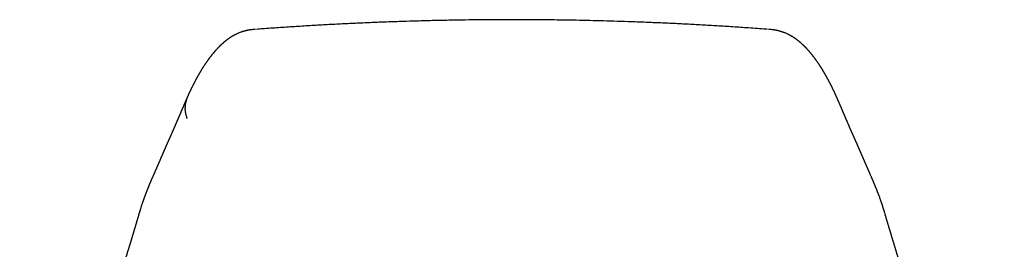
# Model space of a CAD drawing. Header units: millimetres. Extents: x 8 to 880, y 12 to 790.
# Tile 9 of 25: x 370 to 420, y 638 to 650. Entities that reach past the tile are written whole.
import ezdxf

# ---------------------------------------------------------------- set-up
doc = ezdxf.new("R2010")
doc.units = ezdxf.units.MM

msp = doc.modelspace()

# ---------------------------------------------------------------- linework, layer by layer
at = {"color": 7, "linetype": 'Continuous', "lineweight": 30}
for p, q in [((411.401, 646.134), (411.402, 646.131)), ((376.208, 640.228), (376.213, 640.246)), ((376.219, 640.267), (376.212, 640.246)), ((413.848, 640.244), (413.847, 640.246))]:
    msp.add_line(p, q, dxfattribs=at)
for points, knots in [([(395.03, 650.011), (394.837, 650.01), (394.41, 650.01), (393.744, 650.006), (393.029, 649.999), (392.301, 649.989), (391.56, 649.975), (390.807, 649.958), (390.063, 649.938), (389.329, 649.915), (388.605, 649.889), (387.871, 649.86), (387.126, 649.827), (386.371, 649.791), (385.605, 649.75), (384.829, 649.706), (384.042, 649.658), (383.246, 649.605), (382.609, 649.56), (382.239, 649.532), (382.137, 649.524)], [0, 0, 0, 0, 0.045289, 0.100006, 0.155645, 0.212212, 0.269713, 0.328151, 0.387532, 0.442796, 0.498858, 0.555721, 0.613388, 0.67186, 0.73114, 0.791229, 0.852129, 0.913842, 0.976368, 1, 1, 1, 1]), ([(407.927, 649.524), (407.901, 649.526), (407.582, 649.551), (406.997, 649.592), (406.176, 649.647), (405.389, 649.697), (404.613, 649.742), (403.848, 649.783), (403.093, 649.82), (402.348, 649.853), (401.614, 649.883), (400.89, 649.91), (400.177, 649.933), (399.475, 649.952), (398.783, 649.969), (398.114, 649.983), (397.468, 649.993), (396.845, 650.001), (396.231, 650.007), (395.627, 650.01), (395.228, 650.011), (395.03, 650.011)], [0, 0, 0, 0, 0.0060149, 0.074208, 0.1358715, 0.1967263, 0.2567736, 0.3160151, 0.3744525, 0.4320877, 0.488923, 0.5449607, 0.6002035, 0.6546543, 0.7083161, 0.7611922, 0.8103306, 0.858777, 0.9065349, 0.9536079, 1, 1, 1, 1]), ([(382.087, 649.522), (382.076, 649.521), (382.049, 649.519), (382.01, 649.516), (381.971, 649.512), (381.941, 649.509), (381.92, 649.507), (381.907, 649.506), (381.9, 649.505), (381.894, 649.504), (381.887, 649.504), (381.878, 649.503), (381.867, 649.501), (381.853, 649.499), (381.839, 649.498), (381.825, 649.496), (381.809, 649.494), (381.793, 649.491), (381.773, 649.488), (381.752, 649.485), (381.731, 649.481), (381.709, 649.477), (381.687, 649.473), (381.662, 649.468), (381.633, 649.462), (381.601, 649.455), (381.571, 649.447), (381.542, 649.44), (381.516, 649.433), (381.493, 649.427), (381.471, 649.42), (381.45, 649.414), (381.421, 649.405), (381.383, 649.393), (381.337, 649.377), (381.29, 649.359), (381.244, 649.341), (381.197, 649.321), (381.149, 649.299), (381.108, 649.28), (381.073, 649.262), (381.044, 649.248), (381.017, 649.234), (380.992, 649.22), (380.967, 649.206), (380.942, 649.192), (380.914, 649.175), (380.886, 649.158), (380.857, 649.14), (380.832, 649.124), (380.812, 649.112), (380.796, 649.102), (380.781, 649.091), (380.765, 649.081), (380.749, 649.069), (380.73, 649.057), (380.71, 649.042), (380.689, 649.027), (380.669, 649.012), (380.651, 648.999), (380.638, 648.989), (380.626, 648.98), (380.615, 648.972), (380.604, 648.963), (380.591, 648.952), (380.576, 648.941), (380.561, 648.929), (380.546, 648.916), (380.531, 648.904), (380.516, 648.892), (380.503, 648.881), (380.49, 648.87), (380.478, 648.86), (380.466, 648.849), (380.454, 648.838), (380.442, 648.828), (380.431, 648.818), (380.421, 648.809), (380.411, 648.801), (380.401, 648.792), (380.39, 648.782), (380.379, 648.771), (380.366, 648.759), (380.353, 648.747), (380.34, 648.735), (380.329, 648.724), (380.318, 648.714), (380.309, 648.705), (380.3, 648.696), (380.291, 648.688), (380.283, 648.679), (380.274, 648.67), (380.263, 648.659), (380.25, 648.646), (380.235, 648.631), (380.219, 648.615), (380.204, 648.599), (380.188, 648.583), (380.174, 648.568), (380.16, 648.553), (380.147, 648.539), (380.135, 648.527), (380.125, 648.516), (380.116, 648.506), (380.106, 648.495), (380.094, 648.481), (380.08, 648.466), (380.063, 648.448), (380.049, 648.431), (380.036, 648.416), (380.026, 648.405), (380.017, 648.395), (380.009, 648.385), (380.001, 648.376), (379.994, 648.368), (379.988, 648.361), (379.983, 648.354), (379.977, 648.348), (379.972, 648.342), (379.966, 648.335), (379.959, 648.327), (379.951, 648.317), (379.943, 648.307), (379.934, 648.296), (379.924, 648.284), (379.914, 648.272), (379.904, 648.259), (379.894, 648.247), (379.884, 648.235), (379.874, 648.223), (379.865, 648.211), (379.856, 648.199), (379.847, 648.189), (379.839, 648.178), (379.831, 648.168), (379.822, 648.156), (379.812, 648.144), (379.801, 648.13), (379.79, 648.115), (379.778, 648.099), (379.765, 648.083), (379.754, 648.067), (379.743, 648.052), (379.732, 648.039), (379.723, 648.026), (379.714, 648.014), (379.706, 648.003), (379.698, 647.992), (379.689, 647.98), (379.678, 647.964), (379.665, 647.946), (379.647, 647.921), (379.626, 647.891), (379.601, 647.855), (379.576, 647.819), (379.552, 647.784), (379.529, 647.749), (379.504, 647.712), (379.482, 647.677), (379.461, 647.645), (379.442, 647.616), (379.424, 647.587), (379.406, 647.56), (379.392, 647.536), (379.379, 647.516), (379.368, 647.498), (379.359, 647.483), (379.351, 647.471), (379.345, 647.461), (379.339, 647.45), (379.331, 647.438), (379.323, 647.425), (379.314, 647.409), (379.304, 647.393), (379.294, 647.375), (379.284, 647.358), (379.274, 647.342), (379.265, 647.327), (379.257, 647.312), (379.245, 647.293), (379.23, 647.267), (379.211, 647.234), (379.194, 647.204), (379.178, 647.176), (379.164, 647.151), (379.15, 647.125), (379.135, 647.098), (379.119, 647.07), (379.103, 647.04), (379.087, 647.011), (379.073, 646.985), (379.061, 646.963), (379.05, 646.942), (379.04, 646.923), (379.031, 646.905), (379.022, 646.888), (379.013, 646.872), (379.005, 646.855), (378.996, 646.838), (378.987, 646.822), (378.979, 646.805), (378.97, 646.789), (378.96, 646.77), (378.949, 646.748), (378.937, 646.723), (378.923, 646.696), (378.908, 646.665), (378.89, 646.63), (378.871, 646.592), (378.852, 646.553), (378.833, 646.514), (378.815, 646.475), (378.797, 646.438), (378.783, 646.409), (378.774, 646.389), (378.768, 646.377), (378.762, 646.365), (378.756, 646.352), (378.749, 646.337), (378.742, 646.322), (378.734, 646.305), (378.726, 646.287), (378.716, 646.266), (378.705, 646.242), (378.693, 646.215), (378.679, 646.185), (378.667, 646.159), (378.66, 646.142), (378.657, 646.136)], [0, 0, 0, 0, 0.00196, 0.004936, 0.007454, 0.009513, 0.011116, 0.012058, 0.012774, 0.013476, 0.014185, 0.014903, 0.016534, 0.018204, 0.019915, 0.021698, 0.0236, 0.025854, 0.02846, 0.031419, 0.034551, 0.03769, 0.040835, 0.043986, 0.049015, 0.053965, 0.058833, 0.06347, 0.067713, 0.071501, 0.07511, 0.078643, 0.082099, 0.090006, 0.098117, 0.106456, 0.115028, 0.123851, 0.132946, 0.142289, 0.148291, 0.15415, 0.1598, 0.1652, 0.170352, 0.175518, 0.181874, 0.188487, 0.194932, 0.201096, 0.205074, 0.208979, 0.212869, 0.216745, 0.220697, 0.224966, 0.230355, 0.235718, 0.240961, 0.245955, 0.249102, 0.252132, 0.255069, 0.258261, 0.261818, 0.265738, 0.270023, 0.274248, 0.278401, 0.282354, 0.286107, 0.289659, 0.293012, 0.296814, 0.300434, 0.303874, 0.307132, 0.310258, 0.312961, 0.315976, 0.319304, 0.322945, 0.326897, 0.331245, 0.335284, 0.33899, 0.342363, 0.345404, 0.348112, 0.350917, 0.353753, 0.356747, 0.359899, 0.364676, 0.369752, 0.374988, 0.380361, 0.385871, 0.390837, 0.395616, 0.400183, 0.404537, 0.40781, 0.411167, 0.414768, 0.418612, 0.424116, 0.430053, 0.436422, 0.440283, 0.443892, 0.447226, 0.450285, 0.453118, 0.455666, 0.457928, 0.459906, 0.461694, 0.463676, 0.465934, 0.468466, 0.471273, 0.474421, 0.477856, 0.481576, 0.485531, 0.489387, 0.493087, 0.49663, 0.500449, 0.504069, 0.507488, 0.510706, 0.513724, 0.516787, 0.520145, 0.523796, 0.527937, 0.532401, 0.537185, 0.541953, 0.546449, 0.550673, 0.554624, 0.558304, 0.561711, 0.564846, 0.567736, 0.570666, 0.575514, 0.580661, 0.586105, 0.59618, 0.606116, 0.615689, 0.625002, 0.634506, 0.644253, 0.654134, 0.661792, 0.669367, 0.676794, 0.683809, 0.690384, 0.694931, 0.699325, 0.703599, 0.706061, 0.708484, 0.711102, 0.71407, 0.71745, 0.721192, 0.725296, 0.729699, 0.733943, 0.737866, 0.741548, 0.744988, 0.748196, 0.75578, 0.763519, 0.771458, 0.777161, 0.783024, 0.789048, 0.795293, 0.801837, 0.808682, 0.815814, 0.821244, 0.826302, 0.830987, 0.835301, 0.839242, 0.842817, 0.846216, 0.850078, 0.853826, 0.857461, 0.860984, 0.864558, 0.868439, 0.873409, 0.878808, 0.884598, 0.890572, 0.89856, 0.906805, 0.915087, 0.923211, 0.931172, 0.93888, 0.946307, 0.948804, 0.951269, 0.9537, 0.956283, 0.959167, 0.962295, 0.965713, 0.969424, 0.973425, 0.978569, 0.984125, 0.990095, 0.996477, 1, 1, 1, 1]), ([(411.403, 646.135), (411.401, 646.139), (411.395, 646.153), (411.385, 646.175), (411.373, 646.201), (411.362, 646.226), (411.352, 646.248), (411.34, 646.275), (411.325, 646.306), (411.307, 646.344), (411.291, 646.38), (411.275, 646.413), (411.26, 646.443), (411.246, 646.473), (411.234, 646.498), (411.224, 646.52), (411.215, 646.538), (411.207, 646.555), (411.197, 646.574), (411.187, 646.595), (411.175, 646.619), (411.162, 646.644), (411.15, 646.67), (411.137, 646.695), (411.125, 646.72), (411.111, 646.746), (411.098, 646.773), (411.083, 646.802), (411.067, 646.832), (411.051, 646.863), (411.035, 646.894), (411.019, 646.924), (411.003, 646.954), (410.988, 646.981), (410.974, 647.007), (410.961, 647.032), (410.949, 647.054), (410.938, 647.074), (410.928, 647.092), (410.918, 647.11), (410.908, 647.129), (410.897, 647.148), (410.886, 647.167), (410.875, 647.187), (410.864, 647.206), (410.852, 647.227), (410.84, 647.249), (410.827, 647.272), (410.814, 647.294), (410.802, 647.314), (410.791, 647.333), (410.781, 647.35), (410.771, 647.366), (410.762, 647.381), (410.754, 647.396), (410.746, 647.41), (410.737, 647.424), (410.727, 647.441), (410.716, 647.458), (410.705, 647.477), (410.69, 647.501), (410.671, 647.532), (410.652, 647.563), (410.636, 647.588), (410.623, 647.607), (410.612, 647.625), (410.6, 647.643), (410.59, 647.66), (410.58, 647.675), (410.57, 647.69), (410.561, 647.704), (410.551, 647.719), (410.54, 647.735), (410.53, 647.751), (410.518, 647.768), (410.507, 647.785), (410.496, 647.801), (410.485, 647.816), (410.475, 647.831), (410.466, 647.845), (410.457, 647.857), (410.449, 647.869), (410.441, 647.88), (410.433, 647.892), (410.424, 647.905), (410.415, 647.918), (410.404, 647.933), (410.394, 647.948), (410.382, 647.964), (410.37, 647.98), (410.359, 647.996), (410.347, 648.011), (410.336, 648.026), (410.326, 648.04), (410.316, 648.054), (410.307, 648.066), (410.298, 648.078), (410.288, 648.091), (410.278, 648.105), (410.267, 648.119), (410.255, 648.134), (410.243, 648.15), (410.229, 648.168), (410.213, 648.188), (410.196, 648.21), (410.178, 648.232), (410.16, 648.254), (410.143, 648.276), (410.125, 648.297), (410.108, 648.317), (410.092, 648.337), (410.072, 648.361), (410.048, 648.388), (410.022, 648.419), (410.001, 648.443), (409.986, 648.46), (409.976, 648.471), (409.965, 648.483), (409.953, 648.496), (409.942, 648.508), (409.932, 648.519), (409.923, 648.529), (409.913, 648.539), (409.903, 648.55), (409.894, 648.56), (409.885, 648.57), (409.876, 648.578), (409.869, 648.586), (409.862, 648.593), (409.856, 648.6), (409.85, 648.606), (409.843, 648.613), (409.833, 648.623), (409.822, 648.635), (409.81, 648.647), (409.797, 648.659), (409.785, 648.671), (409.773, 648.683), (409.762, 648.694), (409.751, 648.705), (409.742, 648.714), (409.733, 648.722), (409.725, 648.729), (409.718, 648.736), (409.711, 648.743), (409.701, 648.753), (409.688, 648.765), (409.672, 648.78), (409.654, 648.796), (409.635, 648.813), (409.617, 648.829), (409.599, 648.844), (409.584, 648.858), (409.57, 648.87), (409.556, 648.882), (409.543, 648.893), (409.53, 648.903), (409.514, 648.916), (409.494, 648.932), (409.47, 648.952), (409.45, 648.968), (409.434, 648.98), (409.423, 648.988), (409.412, 648.997), (409.401, 649.005), (409.391, 649.012), (409.381, 649.019), (409.371, 649.027), (409.361, 649.034), (409.349, 649.042), (409.337, 649.051), (409.324, 649.06), (409.31, 649.07), (409.295, 649.08), (409.28, 649.09), (409.263, 649.101), (409.245, 649.114), (409.224, 649.127), (409.205, 649.139), (409.187, 649.15), (409.164, 649.164), (409.138, 649.18), (409.107, 649.198), (409.077, 649.215), (409.048, 649.23), (409.019, 649.246), (408.987, 649.262), (408.921, 649.295), (408.853, 649.326), (408.783, 649.354), (408.752, 649.366), (408.72, 649.377), (408.688, 649.389), (408.654, 649.4), (408.624, 649.41), (408.595, 649.418), (408.57, 649.426), (408.543, 649.433), (408.516, 649.44), (408.49, 649.447), (408.465, 649.453), (408.438, 649.459), (408.41, 649.465), (408.379, 649.472), (408.349, 649.477), (408.317, 649.483), (408.29, 649.488), (408.266, 649.491), (408.247, 649.494), (408.225, 649.497), (408.201, 649.5), (408.172, 649.504), (408.132, 649.508), (408.081, 649.513), (408.028, 649.518), (407.99, 649.521), (407.974, 649.522)], [0, 0, 0, 0, 0.002396, 0.008184, 0.013553, 0.018501, 0.02303, 0.027138, 0.034422, 0.042036, 0.049981, 0.056156, 0.062502, 0.068573, 0.074171, 0.078237, 0.082012, 0.085499, 0.088994, 0.093815, 0.098952, 0.104374, 0.10981, 0.115201, 0.120546, 0.125861, 0.131894, 0.138187, 0.144739, 0.15155, 0.158448, 0.165413, 0.171999, 0.178207, 0.184063, 0.189647, 0.194967, 0.199018, 0.203156, 0.207397, 0.211741, 0.216188, 0.220854, 0.225176, 0.229797, 0.234719, 0.23994, 0.245408, 0.250711, 0.255761, 0.260168, 0.26436, 0.268308, 0.272001, 0.275439, 0.278661, 0.28236, 0.286373, 0.290698, 0.295336, 0.300119, 0.30933, 0.318296, 0.323506, 0.328508, 0.333272, 0.3378, 0.34209, 0.346417, 0.349915, 0.353632, 0.357566, 0.361719, 0.366089, 0.370678, 0.375271, 0.379607, 0.383873, 0.387856, 0.391555, 0.394971, 0.398104, 0.401178, 0.404374, 0.407827, 0.411538, 0.415507, 0.419734, 0.42422, 0.428871, 0.433351, 0.437827, 0.442081, 0.446111, 0.44992, 0.453505, 0.456952, 0.460616, 0.46454, 0.468723, 0.473165, 0.477841, 0.482459, 0.489428, 0.496046, 0.502315, 0.509246, 0.515934, 0.522408, 0.528669, 0.534798, 0.54101, 0.550946, 0.560808, 0.570494, 0.573779, 0.577358, 0.581253, 0.585464, 0.589991, 0.593126, 0.596396, 0.599802, 0.60334, 0.606768, 0.609939, 0.612853, 0.615509, 0.617908, 0.62005, 0.62195, 0.623917, 0.627381, 0.631302, 0.635679, 0.639558, 0.643721, 0.647763, 0.651506, 0.65495, 0.658094, 0.660785, 0.66321, 0.665441, 0.667756, 0.670181, 0.674785, 0.679745, 0.685115, 0.690918, 0.697154, 0.701864, 0.706443, 0.710716, 0.714682, 0.718342, 0.721768, 0.72518, 0.731437, 0.737876, 0.744711, 0.747794, 0.750879, 0.753842, 0.756682, 0.759398, 0.761991, 0.76447, 0.767169, 0.769921, 0.772983, 0.776321, 0.779759, 0.783273, 0.786862, 0.790489, 0.795463, 0.80031, 0.804936, 0.809157, 0.81297, 0.820031, 0.826916, 0.833057, 0.839175, 0.845282, 0.851633, 0.858351, 0.885264, 0.890976, 0.896689, 0.902403, 0.908119, 0.913839, 0.919767, 0.92394, 0.928258, 0.932634, 0.937005, 0.941351, 0.945416, 0.949122, 0.953848, 0.958417, 0.962856, 0.967336, 0.971981, 0.974228, 0.976695, 0.979382, 0.98229, 0.985467, 0.988943, 0.992782, 0.996993, 1, 1, 1, 1]), ([(378.657, 646.131), (378.655, 646.126), (378.647, 646.108), (378.633, 646.078), (378.617, 646.04), (378.601, 646.005), (378.587, 645.972), (378.573, 645.942), (378.561, 645.914), (378.55, 645.889), (378.54, 645.865), (378.53, 645.844), (378.521, 645.822), (378.512, 645.801), (378.502, 645.779), (378.493, 645.759), (378.486, 645.741), (378.479, 645.726), (378.473, 645.712), (378.467, 645.697), (378.459, 645.678), (378.449, 645.657), (378.438, 645.631), (378.427, 645.604), (378.415, 645.577), (378.404, 645.55), (378.393, 645.524), (378.383, 645.501), (378.373, 645.479), (378.365, 645.459), (378.356, 645.439), (378.347, 645.418), (378.338, 645.396), (378.327, 645.371), (378.316, 645.344), (378.303, 645.315), (378.29, 645.284), (378.277, 645.254), (378.265, 645.226), (378.254, 645.2), (378.244, 645.176), (378.235, 645.154), (378.226, 645.133), (378.218, 645.114), (378.21, 645.097), (378.204, 645.082), (378.198, 645.069), (378.194, 645.059), (378.189, 645.048), (378.183, 645.035), (378.176, 645.018), (378.167, 644.997), (378.158, 644.974), (378.146, 644.948), (378.134, 644.92), (378.122, 644.892), (378.109, 644.86), (378.095, 644.828), (378.08, 644.794), (378.066, 644.762), (378.053, 644.732), (378.041, 644.704), (378.029, 644.676), (378.018, 644.65), (378.006, 644.624), (377.995, 644.599), (377.986, 644.577), (377.977, 644.557), (377.97, 644.54), (377.961, 644.52), (377.952, 644.5), (377.942, 644.478), (377.932, 644.455), (377.923, 644.433), (377.913, 644.411), (377.904, 644.389), (377.894, 644.368), (377.886, 644.349), (377.878, 644.331), (377.869, 644.312), (377.861, 644.293), (377.847, 644.262), (377.828, 644.219), (377.81, 644.179), (377.798, 644.151), (377.791, 644.136), (377.783, 644.119), (377.775, 644.1), (377.766, 644.08), (377.757, 644.061), (377.749, 644.041), (377.74, 644.021), (377.73, 643.999), (377.721, 643.978), (377.712, 643.959), (377.705, 643.943), (377.698, 643.929), (377.692, 643.915), (377.687, 643.903), (377.681, 643.889), (377.673, 643.871), (377.663, 643.85), (377.653, 643.828), (377.644, 643.806), (377.634, 643.785), (377.626, 643.765), (377.618, 643.747), (377.61, 643.731), (377.604, 643.716), (377.597, 643.701), (377.59, 643.686), (377.583, 643.67), (377.576, 643.652), (377.567, 643.633), (377.559, 643.613), (377.55, 643.593), (377.541, 643.574), (377.534, 643.558), (377.528, 643.543), (377.523, 643.531), (377.518, 643.52), (377.513, 643.508), (377.507, 643.494), (377.5, 643.478), (377.492, 643.461), (377.484, 643.443), (377.477, 643.426), (377.47, 643.41), (377.464, 643.397), (377.459, 643.385), (377.454, 643.374), (377.45, 643.362), (377.444, 643.349), (377.438, 643.335), (377.431, 643.319), (377.424, 643.302), (377.417, 643.286), (377.409, 643.269), (377.402, 643.252), (377.395, 643.236), (377.388, 643.22), (377.381, 643.203), (377.373, 643.186), (377.365, 643.166), (377.355, 643.143), (377.343, 643.116), (377.331, 643.086), (377.318, 643.057), (377.308, 643.033), (377.299, 643.012), (377.292, 642.995), (377.285, 642.981), (377.28, 642.968), (377.274, 642.955), (377.268, 642.942), (377.262, 642.926), (377.254, 642.908), (377.245, 642.887), (377.235, 642.864), (377.224, 642.84), (377.212, 642.811), (377.198, 642.78), (377.183, 642.745), (377.169, 642.713), (377.155, 642.681), (377.141, 642.649), (377.128, 642.619), (377.116, 642.592), (377.106, 642.57), (377.097, 642.549), (377.089, 642.529), (377.081, 642.512), (377.074, 642.496), (377.067, 642.48), (377.059, 642.461), (377.049, 642.44), (377.039, 642.415), (377.028, 642.391), (377.017, 642.366), (377.008, 642.344), (376.998, 642.324), (376.99, 642.304), (376.982, 642.287), (376.975, 642.269), (376.967, 642.251), (376.958, 642.231), (376.948, 642.208), (376.937, 642.184), (376.926, 642.158), (376.916, 642.134), (376.906, 642.111), (376.897, 642.091), (376.889, 642.072), (376.881, 642.053), (376.872, 642.033), (376.863, 642.011), (376.853, 641.988), (376.842, 641.964), (376.833, 641.941), (376.823, 641.919), (376.815, 641.9), (376.807, 641.88), (376.797, 641.858), (376.786, 641.833), (376.774, 641.803), (376.761, 641.773), (376.748, 641.741), (376.733, 641.706), (376.718, 641.669), (376.702, 641.63), (376.689, 641.6), (376.68, 641.576), (376.673, 641.561), (376.667, 641.545), (376.661, 641.53), (376.655, 641.515), (376.648, 641.499), (376.641, 641.481), (376.633, 641.462), (376.625, 641.441), (376.616, 641.418), (376.607, 641.397), (376.6, 641.376), (376.591, 641.355), (376.583, 641.334), (376.575, 641.313), (376.568, 641.295), (376.561, 641.278), (376.555, 641.262), (376.55, 641.248), (376.544, 641.234), (376.539, 641.219), (376.532, 641.201), (376.523, 641.177), (376.512, 641.148), (376.5, 641.116), (376.487, 641.081), (376.474, 641.046), (376.462, 641.012), (376.45, 640.978), (376.437, 640.943), (376.425, 640.909), (376.414, 640.876), (376.403, 640.845), (376.393, 640.816), (376.376, 640.766), (376.352, 640.694), (376.325, 640.612), (376.302, 640.538), (376.281, 640.474), (376.266, 640.425), (376.256, 640.39), (376.249, 640.368), (376.241, 640.344), (376.233, 640.316), (376.226, 640.291), (376.221, 640.274), (376.219, 640.267)], [0, 0, 0, 0, 0.003573, 0.012639, 0.02119, 0.029226, 0.036747, 0.043753, 0.049888, 0.055565, 0.060786, 0.065552, 0.069995, 0.075214, 0.080061, 0.084536, 0.088638, 0.091606, 0.094671, 0.098034, 0.101694, 0.106781, 0.112349, 0.118374, 0.124325, 0.130252, 0.135864, 0.141162, 0.145628, 0.149842, 0.154056, 0.15858, 0.163413, 0.168557, 0.174398, 0.180594, 0.187144, 0.194048, 0.199679, 0.205065, 0.210098, 0.214777, 0.219104, 0.223078, 0.226698, 0.229966, 0.232286, 0.234388, 0.236523, 0.238972, 0.242623, 0.246804, 0.251515, 0.256757, 0.262528, 0.268403, 0.274012, 0.281289, 0.288063, 0.294334, 0.300102, 0.30577, 0.311122, 0.316307, 0.321327, 0.32618, 0.330977, 0.334102, 0.337506, 0.34119, 0.345152, 0.349394, 0.353858, 0.358136, 0.362147, 0.366405, 0.370314, 0.373874, 0.377316, 0.38083, 0.384414, 0.38807, 0.398036, 0.407543, 0.410169, 0.412824, 0.415803, 0.419143, 0.422844, 0.426005, 0.429389, 0.432996, 0.436826, 0.440798, 0.443864, 0.446654, 0.449167, 0.451402, 0.453368, 0.455318, 0.458623, 0.46222, 0.46611, 0.469656, 0.473177, 0.476428, 0.479408, 0.482118, 0.484558, 0.486827, 0.489362, 0.491905, 0.494703, 0.497755, 0.50106, 0.504451, 0.507506, 0.510203, 0.512457, 0.514381, 0.516022, 0.517899, 0.520159, 0.522802, 0.525645, 0.528725, 0.531552, 0.534063, 0.536257, 0.538135, 0.53979, 0.541656, 0.54379, 0.546193, 0.548814, 0.551632, 0.554327, 0.556852, 0.559879, 0.562621, 0.565119, 0.567777, 0.570697, 0.573879, 0.577323, 0.582425, 0.587403, 0.59212, 0.596576, 0.599635, 0.602408, 0.60487, 0.607022, 0.608963, 0.611153, 0.61365, 0.616753, 0.620227, 0.624073, 0.628247, 0.632376, 0.638282, 0.643904, 0.649242, 0.654307, 0.659523, 0.665105, 0.668694, 0.672386, 0.675843, 0.678978, 0.681792, 0.684283, 0.686461, 0.689546, 0.69301, 0.696852, 0.701073, 0.704706, 0.708219, 0.711477, 0.71448, 0.717228, 0.719759, 0.722564, 0.725708, 0.729192, 0.733089, 0.737161, 0.740941, 0.744405, 0.747552, 0.750334, 0.753081, 0.756094, 0.759374, 0.762995, 0.766729, 0.770211, 0.773426, 0.776375, 0.779157, 0.782129, 0.786225, 0.790622, 0.795164, 0.799843, 0.804525, 0.810404, 0.816006, 0.821446, 0.823736, 0.826, 0.828231, 0.830429, 0.832594, 0.834779, 0.837265, 0.839848, 0.84272, 0.845801, 0.848739, 0.85149, 0.854054, 0.857612, 0.860738, 0.863542, 0.866081, 0.868355, 0.870332, 0.872168, 0.874196, 0.876439, 0.880014, 0.884025, 0.88847, 0.893293, 0.898468, 0.902837, 0.907429, 0.912244, 0.917035, 0.921488, 0.925605, 0.929483, 0.933376, 0.945768, 0.958035, 0.966148, 0.97426, 0.98206, 0.984604, 0.987324, 0.990386, 0.993791, 0.997539, 1, 1, 1, 1]), ([(378.658, 646.136), (378.652, 646.122), (378.627, 646.07), (378.595, 645.978), (378.562, 645.862), (378.541, 645.752), (378.529, 645.649), (378.525, 645.554), (378.528, 645.458), (378.538, 645.364), (378.555, 645.274), (378.574, 645.195), (378.594, 645.128), (378.612, 645.072), (378.624, 645.037), (378.629, 645.022)], [0, 0, 0, 0, 0.039393, 0.151386, 0.256574, 0.354506, 0.444966, 0.52801, 0.603916, 0.69474, 0.7747, 0.844724, 0.905446, 0.957186, 1, 1, 1, 1]), ([(413.84, 640.272), (413.837, 640.281), (413.831, 640.3), (413.822, 640.33), (413.814, 640.358), (413.806, 640.384), (413.799, 640.406), (413.794, 640.424), (413.788, 640.442), (413.783, 640.46), (413.776, 640.481), (413.769, 640.503), (413.761, 640.529), (413.752, 640.557), (413.743, 640.587), (413.734, 640.614), (413.726, 640.639), (413.718, 640.662), (413.709, 640.69), (413.697, 640.726), (413.682, 640.77), (413.667, 640.816), (413.65, 640.864), (413.633, 640.912), (413.612, 640.973), (413.586, 641.045), (413.562, 641.109), (413.545, 641.155), (413.536, 641.18), (413.527, 641.203), (413.519, 641.224), (413.511, 641.245), (413.503, 641.267), (413.493, 641.291), (413.483, 641.319), (413.471, 641.348), (413.459, 641.379), (413.447, 641.41), (413.436, 641.439), (413.426, 641.463), (413.417, 641.484), (413.409, 641.505), (413.401, 641.525), (413.394, 641.542), (413.388, 641.556), (413.383, 641.569), (413.378, 641.582), (413.372, 641.597), (413.365, 641.614), (413.357, 641.633), (413.348, 641.654), (413.34, 641.674), (413.332, 641.693), (413.324, 641.713), (413.315, 641.733), (413.306, 641.754), (413.297, 641.778), (413.286, 641.803), (413.276, 641.827), (413.267, 641.848), (413.259, 641.867), (413.252, 641.883), (413.246, 641.897), (413.24, 641.911), (413.233, 641.927), (413.225, 641.947), (413.215, 641.968), (413.206, 641.991), (413.193, 642.021), (413.177, 642.057), (413.154, 642.11), (413.127, 642.173), (413.101, 642.233), (413.08, 642.28), (413.065, 642.315), (413.049, 642.351), (413.035, 642.384), (413.022, 642.414), (413.01, 642.44), (412.999, 642.465), (412.988, 642.49), (412.978, 642.513), (412.969, 642.534), (412.961, 642.553), (412.954, 642.569), (412.947, 642.585), (412.94, 642.6), (412.933, 642.617), (412.925, 642.636), (412.916, 642.656), (412.906, 642.678), (412.896, 642.701), (412.886, 642.723), (412.877, 642.745), (412.868, 642.765), (412.86, 642.784), (412.851, 642.803), (412.842, 642.824), (412.832, 642.847), (412.821, 642.873), (412.809, 642.9), (412.798, 642.927), (412.786, 642.954), (412.775, 642.98), (412.764, 643.005), (412.754, 643.029), (412.744, 643.051), (412.735, 643.073), (412.725, 643.095), (412.715, 643.118), (412.706, 643.141), (412.696, 643.164), (412.686, 643.186), (412.677, 643.207), (412.669, 643.226), (412.662, 643.243), (412.654, 643.26), (412.646, 643.279), (412.637, 643.299), (412.629, 643.32), (412.62, 643.339), (412.613, 643.355), (412.606, 643.371), (412.6, 643.386), (412.594, 643.399), (412.589, 643.41), (412.585, 643.42), (412.582, 643.428), (412.578, 643.437), (412.574, 643.446), (412.569, 643.457), (412.563, 643.471), (412.557, 643.486), (412.549, 643.503), (412.541, 643.521), (412.534, 643.539), (412.526, 643.556), (412.52, 643.571), (412.512, 643.588), (412.505, 643.604), (412.498, 643.622), (412.49, 643.639), (412.482, 643.658), (412.472, 643.681), (412.46, 643.706), (412.448, 643.734), (412.436, 643.76), (412.425, 643.786), (412.414, 643.811), (412.403, 643.835), (412.392, 643.859), (412.38, 643.888), (412.365, 643.92), (412.35, 643.954), (412.335, 643.989), (412.319, 644.023), (412.303, 644.059), (412.288, 644.093), (412.273, 644.126), (412.26, 644.155), (412.248, 644.183), (412.235, 644.21), (412.223, 644.239), (412.21, 644.268), (412.196, 644.298), (412.183, 644.328), (412.17, 644.358), (412.156, 644.389), (412.143, 644.419), (412.13, 644.448), (412.119, 644.475), (412.107, 644.5), (412.097, 644.524), (412.087, 644.546), (412.079, 644.566), (412.071, 644.583), (412.064, 644.599), (412.057, 644.615), (412.05, 644.632), (412.042, 644.651), (412.033, 644.671), (412.023, 644.694), (412.013, 644.717), (412.002, 644.743), (411.99, 644.77), (411.977, 644.801), (411.962, 644.835), (411.947, 644.87), (411.932, 644.904), (411.919, 644.935), (411.907, 644.962), (411.897, 644.986), (411.889, 645.006), (411.88, 645.026), (411.871, 645.046), (411.861, 645.07), (411.85, 645.097), (411.836, 645.128), (411.823, 645.159), (411.809, 645.191), (411.796, 645.221), (411.784, 645.249), (411.773, 645.275), (411.763, 645.299), (411.753, 645.322), (411.743, 645.346), (411.732, 645.372), (411.72, 645.401), (411.707, 645.432), (411.693, 645.464), (411.679, 645.497), (411.665, 645.53), (411.651, 645.562), (411.637, 645.594), (411.622, 645.629), (411.606, 645.666), (411.588, 645.708), (411.571, 645.749), (411.553, 645.789), (411.537, 645.827), (411.524, 645.855), (411.516, 645.874), (411.512, 645.884), (411.507, 645.895), (411.501, 645.908), (411.495, 645.923), (411.486, 645.942), (411.477, 645.964), (411.466, 645.988), (411.455, 646.013), (411.444, 646.038), (411.432, 646.066), (411.419, 646.095), (411.409, 646.117), (411.403, 646.129), (411.402, 646.131)], [0, 0, 0, 0, 0.00344, 0.007538, 0.011201, 0.01443, 0.017223, 0.019583, 0.021508, 0.023975, 0.026603, 0.029447, 0.032508, 0.036427, 0.040256, 0.043779, 0.046994, 0.049911, 0.052825, 0.058374, 0.064296, 0.070501, 0.076959, 0.083525, 0.090181, 0.101554, 0.113129, 0.116808, 0.120353, 0.123586, 0.126507, 0.129116, 0.132167, 0.135627, 0.139578, 0.14399, 0.148449, 0.152821, 0.157224, 0.159975, 0.162978, 0.16613, 0.168963, 0.171419, 0.173465, 0.175182, 0.176976, 0.178961, 0.181572, 0.184454, 0.18751, 0.190448, 0.193248, 0.195911, 0.198933, 0.202076, 0.205491, 0.209178, 0.213135, 0.216174, 0.218888, 0.221279, 0.223347, 0.225156, 0.227696, 0.230609, 0.233894, 0.237413, 0.240882, 0.24753, 0.253958, 0.265269, 0.276615, 0.281854, 0.287214, 0.292882, 0.298871, 0.3028, 0.306855, 0.311034, 0.315043, 0.318714, 0.322045, 0.325037, 0.32769, 0.330017, 0.332451, 0.335145, 0.338138, 0.341432, 0.344989, 0.348924, 0.352639, 0.356135, 0.359411, 0.362469, 0.3656, 0.369064, 0.37286, 0.377194, 0.381753, 0.386279, 0.390765, 0.3952, 0.399347, 0.403367, 0.406959, 0.410468, 0.414459, 0.417939, 0.421722, 0.425718, 0.429448, 0.432907, 0.436016, 0.438774, 0.441396, 0.444403, 0.447817, 0.45164, 0.454357, 0.457201, 0.459846, 0.462231, 0.464356, 0.466221, 0.467741, 0.46903, 0.470312, 0.471824, 0.473568, 0.475786, 0.478293, 0.481087, 0.484084, 0.486957, 0.489672, 0.49223, 0.494631, 0.497552, 0.500217, 0.503003, 0.506058, 0.509382, 0.514061, 0.518575, 0.522827, 0.527092, 0.531114, 0.535151, 0.539234, 0.543364, 0.549474, 0.555387, 0.561138, 0.567092, 0.573344, 0.579873, 0.58534, 0.590537, 0.595467, 0.600391, 0.605585, 0.611047, 0.616768, 0.622212, 0.627845, 0.633667, 0.639504, 0.644956, 0.650006, 0.654963, 0.659492, 0.663782, 0.667865, 0.670929, 0.673865, 0.676873, 0.680193, 0.683903, 0.68794, 0.692303, 0.696991, 0.702006, 0.707347, 0.712935, 0.720478, 0.727602, 0.734308, 0.740596, 0.746466, 0.750785, 0.754846, 0.758851, 0.763017, 0.767344, 0.773442, 0.779835, 0.786521, 0.793244, 0.799606, 0.805603, 0.810923, 0.815917, 0.820752, 0.82584, 0.8312, 0.837504, 0.844148, 0.85113, 0.858316, 0.865428, 0.872455, 0.879399, 0.88626, 0.89531, 0.904388, 0.913512, 0.922551, 0.931088, 0.939094, 0.941359, 0.943612, 0.946115, 0.948923, 0.952035, 0.956571, 0.96163, 0.967212, 0.972637, 0.978479, 0.984739, 0.991415, 0.99851, 1, 1, 1, 1]), ([(376.207, 640.228), (376.205, 640.219), (376.2, 640.202), (376.193, 640.18), (376.187, 640.16), (376.182, 640.142), (376.176, 640.12), (376.169, 640.097), (376.16, 640.068), (376.151, 640.038), (376.142, 640.008), (376.135, 639.981), (376.127, 639.956), (376.118, 639.926), (376.108, 639.892), (376.098, 639.858), (376.089, 639.828), (376.082, 639.804), (376.075, 639.781), (376.068, 639.758), (376.06, 639.729), (376.05, 639.697), (376.041, 639.667), (376.034, 639.645), (376.029, 639.627), (376.024, 639.61), (376.019, 639.593), (376.013, 639.574), (376.007, 639.552), (375.999, 639.525), (375.989, 639.493), (375.979, 639.458), (375.969, 639.426), (375.961, 639.399), (375.954, 639.376), (375.948, 639.357), (375.943, 639.338), (375.936, 639.317), (375.929, 639.291), (375.92, 639.263), (375.912, 639.235), (375.905, 639.213), (375.9, 639.195), (375.894, 639.176), (375.887, 639.154), (375.88, 639.13), (375.872, 639.102), (375.863, 639.075), (375.855, 639.047), (375.847, 639.021), (375.839, 638.993), (375.829, 638.962), (375.819, 638.928), (375.809, 638.894), (375.799, 638.863), (375.791, 638.836), (375.784, 638.811), (375.776, 638.786), (375.768, 638.759), (375.759, 638.731), (375.75, 638.701), (375.742, 638.675), (375.736, 638.654), (375.731, 638.637), (375.725, 638.618), (375.718, 638.594), (375.709, 638.565), (375.699, 638.532), (375.689, 638.5), (375.68, 638.469), (375.671, 638.441), (375.663, 638.413), (375.654, 638.385), (375.645, 638.356), (375.636, 638.325), (375.623, 638.282), (375.603, 638.218), (375.581, 638.145), (375.557, 638.066), (375.534, 637.99), (375.509, 637.909), (375.489, 637.842), (375.473, 637.789), (375.459, 637.743), (375.444, 637.696), (375.43, 637.649), (375.418, 637.608), (375.408, 637.575), (375.398, 637.542), (375.388, 637.509), (375.377, 637.476), (375.368, 637.445), (375.36, 637.417), (375.352, 637.392), (375.344, 637.367), (375.336, 637.338), (375.326, 637.307), (375.318, 637.279), (375.307, 637.243), (375.291, 637.19), (375.27, 637.123), (375.247, 637.047), (375.225, 636.973), (375.201, 636.893), (375.181, 636.828), (375.166, 636.777), (375.156, 636.744), (375.146, 636.713), (375.136, 636.678), (375.124, 636.641), (375.114, 636.605), (375.104, 636.574), (375.095, 636.544), (375.085, 636.51), (375.073, 636.471), (375.062, 636.433), (375.051, 636.396), (375.038, 636.353), (375.022, 636.301), (375.002, 636.235), (374.98, 636.161), (374.957, 636.085), (374.935, 636.01), (374.905, 635.91), (374.868, 635.787), (374.826, 635.646), (374.789, 635.519), (374.755, 635.403), (374.718, 635.279), (374.678, 635.141), (374.642, 635.019), (374.613, 634.922), (374.594, 634.856), (374.578, 634.798), (374.563, 634.749), (374.55, 634.702), (374.536, 634.656), (374.523, 634.609), (374.508, 634.56), (374.494, 634.51), (374.478, 634.456), (374.462, 634.399), (374.445, 634.339), (374.428, 634.279), (374.411, 634.222), (374.396, 634.17), (374.381, 634.116), (374.364, 634.058), (374.347, 633.999), (374.332, 633.943), (374.318, 633.895), (374.305, 633.849), (374.291, 633.8), (374.275, 633.745), (374.258, 633.682), (374.239, 633.617), (374.222, 633.554), (374.205, 633.496), (374.19, 633.441), (374.175, 633.388), (374.161, 633.337), (374.147, 633.286), (374.132, 633.233), (374.116, 633.174), (374.098, 633.11), (374.077, 633.037), (374.056, 632.96), (374.036, 632.885), (374.018, 632.821), (374.004, 632.769), (373.991, 632.721), (373.977, 632.67), (373.96, 632.608), (373.941, 632.539), (373.921, 632.467), (373.905, 632.405), (373.892, 632.357), (373.883, 632.325), (373.875, 632.297), (373.867, 632.267), (373.858, 632.233), (373.848, 632.195), (373.837, 632.154), (373.826, 632.113), (373.815, 632.07), (373.803, 632.026), (373.79, 631.979), (373.777, 631.931), (373.764, 631.883), (373.753, 631.838), (373.743, 631.8), (373.734, 631.768), (373.726, 631.736), (373.717, 631.702), (373.706, 631.663), (373.692, 631.61), (373.674, 631.542), (373.652, 631.458), (373.633, 631.384), (373.617, 631.323), (373.606, 631.28), (373.596, 631.242), (373.588, 631.212), (373.58, 631.181), (373.571, 631.144), (373.558, 631.095), (373.542, 631.035), (373.525, 630.968), (373.508, 630.9), (373.491, 630.835), (373.475, 630.772), (373.459, 630.708), (373.443, 630.645), (373.428, 630.588), (373.417, 630.543), (373.408, 630.509), (373.401, 630.482), (373.394, 630.453), (373.385, 630.417), (373.374, 630.373), (373.349, 630.276), (373.313, 630.131), (373.276, 629.98), (373.249, 629.872), (373.233, 629.809), (373.22, 629.755), (373.209, 629.711), (373.201, 629.678), (373.195, 629.652), (373.189, 629.628), (373.182, 629.599), (373.173, 629.562), (373.162, 629.518), (373.15, 629.47), (373.129, 629.379), (373.096, 629.245), (373.053, 629.064), (373.008, 628.876), (372.962, 628.682), (372.916, 628.483), (372.87, 628.285), (372.827, 628.101), (372.788, 627.929), (372.761, 627.807), (372.742, 627.724), (372.733, 627.682), (372.724, 627.646), (372.718, 627.618), (372.713, 627.597), (372.708, 627.575), (372.701, 627.544), (372.691, 627.497), (372.678, 627.437), (372.661, 627.364), (372.611, 627.135), (372.528, 626.758), (372.44, 626.342), (372.375, 626.032), (372.331, 625.823), (372.287, 625.606), (372.238, 625.367), (372.186, 625.106), (372.13, 624.822), (372.072, 624.527), (372.025, 624.281), (371.99, 624.094), (371.967, 623.973), (371.946, 623.864), (371.928, 623.768), (371.913, 623.684), (371.9, 623.612), (371.889, 623.553), (371.88, 623.506), (371.874, 623.47), (371.869, 623.446), (371.866, 623.428), (371.863, 623.411), (371.859, 623.391), (371.853, 623.359), (371.844, 623.31), (371.832, 623.243), (371.818, 623.164), (371.802, 623.072), (371.783, 622.969), (371.763, 622.853), (371.74, 622.724), (371.715, 622.582), (371.688, 622.428), (371.659, 622.256), (371.626, 622.063), (371.59, 621.85), (371.553, 621.622), (371.514, 621.383), (371.443, 620.942), (371.343, 620.3), (371.218, 619.453), (371.099, 618.595), (370.986, 617.726), (370.879, 616.847), (370.776, 615.935), (370.678, 614.991), (370.607, 614.241), (370.56, 613.708), (370.533, 613.399), (370.508, 613.093), (370.484, 612.795), (370.462, 612.497), (370.44, 612.2), (370.419, 611.905), (370.4, 611.624), (370.382, 611.356), (370.366, 611.101), (370.352, 610.86), (370.338, 610.632), (370.326, 610.417), (370.315, 610.214), (370.305, 610.023), (370.297, 609.847), (370.289, 609.684), (370.282, 609.547), (370.277, 609.435), (370.273, 609.347), (370.27, 609.283), (370.268, 609.24), (370.267, 609.214), (370.266, 609.192), (370.265, 609.171), (370.264, 609.146), (370.263, 609.111), (370.261, 609.062), (370.258, 608.998), (370.255, 608.92), (370.251, 608.827), (370.247, 608.72), (370.242, 608.599), (370.237, 608.464), (370.232, 608.316), (370.226, 608.154), (370.221, 607.979), (370.215, 607.792), (370.209, 607.594), (370.203, 607.384), (370.198, 607.161), (370.192, 606.925), (370.188, 606.733), (370.185, 606.619), (370.184, 606.588)], [0, 0, 0, 0, 0.001096, 0.002054, 0.002773, 0.003536, 0.004458, 0.005538, 0.006688, 0.00818, 0.009569, 0.010705, 0.011657, 0.012935, 0.014578, 0.016197, 0.017411, 0.018477, 0.019427, 0.020341, 0.021582, 0.023185, 0.024464, 0.025438, 0.026133, 0.026819, 0.027565, 0.028371, 0.029256, 0.030433, 0.031839, 0.033429, 0.034843, 0.036008, 0.036921, 0.037744, 0.038476, 0.03931, 0.040407, 0.04175, 0.042979, 0.043871, 0.044554, 0.045303, 0.046216, 0.047293, 0.048421, 0.049653, 0.05077, 0.051856, 0.052946, 0.054235, 0.055736, 0.057213, 0.058478, 0.059533, 0.060558, 0.06159, 0.062635, 0.06379, 0.065086, 0.066262, 0.067017, 0.06763, 0.068356, 0.069325, 0.070538, 0.07184, 0.073325, 0.074509, 0.07558, 0.076669, 0.077785, 0.078975, 0.080221, 0.081395, 0.08415, 0.087791, 0.089999, 0.093343, 0.096569, 0.099299, 0.101001, 0.102673, 0.104396, 0.106392, 0.10785, 0.109032, 0.110098, 0.111419, 0.112661, 0.113836, 0.114833, 0.115662, 0.116555, 0.117599, 0.118804, 0.119897, 0.120733, 0.122644, 0.125628, 0.127875, 0.130782, 0.133447, 0.136275, 0.137625, 0.138726, 0.139694, 0.140884, 0.142295, 0.143563, 0.144576, 0.1455, 0.146667, 0.148049, 0.149382, 0.150604, 0.151754, 0.153713, 0.155911, 0.158391, 0.161061, 0.163524, 0.165855, 0.170864, 0.175613, 0.179584, 0.183064, 0.18682, 0.191404, 0.196139, 0.198382, 0.200506, 0.202262, 0.20378, 0.205154, 0.206571, 0.208116, 0.209509, 0.211065, 0.212738, 0.214502, 0.216356, 0.218261, 0.219955, 0.22156, 0.22307, 0.224855, 0.226822, 0.228502, 0.229876, 0.231229, 0.23263, 0.234311, 0.236259, 0.23832, 0.240172, 0.24187, 0.243591, 0.24509, 0.2466, 0.248116, 0.249646, 0.251377, 0.253377, 0.255377, 0.257896, 0.260146, 0.262067, 0.263621, 0.264758, 0.266256, 0.268154, 0.270203, 0.272354, 0.274505, 0.275675, 0.276582, 0.277322, 0.278177, 0.279167, 0.280292, 0.281549, 0.282725, 0.283963, 0.28526, 0.286618, 0.288037, 0.289513, 0.290841, 0.2919, 0.29285, 0.293685, 0.294671, 0.295808, 0.297096, 0.299286, 0.30172, 0.304396, 0.305741, 0.307049, 0.308147, 0.309029, 0.309698, 0.310793, 0.312219, 0.313977, 0.315983, 0.318055, 0.319828, 0.321642, 0.323498, 0.325382, 0.327058, 0.328435, 0.329307, 0.329998, 0.330773, 0.331808, 0.333103, 0.334585, 0.340163, 0.345561, 0.347617, 0.34945, 0.351007, 0.352286, 0.353195, 0.353884, 0.354476, 0.355296, 0.356361, 0.357667, 0.359075, 0.360508, 0.365418, 0.370593, 0.375991, 0.381535, 0.387225, 0.392967, 0.398458, 0.403004, 0.407635, 0.408872, 0.4101, 0.411142, 0.41195, 0.412522, 0.412891, 0.413847, 0.415179, 0.416887, 0.418971, 0.42143, 0.436382, 0.451058, 0.456768, 0.462664, 0.468808, 0.475199, 0.482885, 0.4909, 0.499244, 0.507915, 0.51167, 0.515078, 0.518138, 0.520852, 0.523218, 0.525238, 0.52691, 0.528236, 0.529215, 0.529886, 0.530307, 0.530753, 0.531311, 0.53198, 0.533494, 0.535382, 0.537642, 0.540203, 0.543119, 0.546388, 0.550011, 0.553988, 0.558319, 0.563004, 0.568566, 0.574556, 0.580974, 0.587774, 0.594653, 0.618097, 0.64182, 0.665822, 0.690104, 0.714667, 0.739511, 0.766385, 0.793584, 0.802199, 0.810846, 0.819431, 0.827725, 0.835719, 0.844287, 0.85248, 0.8603, 0.867746, 0.874818, 0.881517, 0.887842, 0.893793, 0.899468, 0.904755, 0.909656, 0.914169, 0.918294, 0.921073, 0.923539, 0.925582, 0.926398, 0.92712, 0.927749, 0.928283, 0.92885, 0.929828, 0.931198, 0.932961, 0.935135, 0.937709, 0.940683, 0.944055, 0.947827, 0.951921, 0.9564, 0.961264, 0.966514, 0.971973, 0.977794, 0.983978, 0.990525, 0.997435, 1, 1, 1, 1]), ([(419.875, 606.588), (419.875, 606.593), (419.873, 606.676), (419.87, 606.834), (419.864, 607.059), (419.859, 607.271), (419.854, 607.471), (419.849, 607.659), (419.843, 607.842), (419.838, 608.018), (419.832, 608.187), (419.827, 608.34), (419.822, 608.477), (419.818, 608.598), (419.814, 608.703), (419.81, 608.793), (419.807, 608.867), (419.805, 608.922), (419.803, 608.96), (419.802, 608.984), (419.802, 608.999), (419.801, 609.009), (419.801, 609.02), (419.8, 609.04), (419.799, 609.073), (419.796, 609.126), (419.794, 609.191), (419.79, 609.265), (419.782, 609.444), (419.773, 609.657), (419.76, 609.901), (419.752, 610.074), (419.742, 610.25), (419.732, 610.436), (419.721, 610.635), (419.709, 610.848), (419.695, 611.074), (419.68, 611.314), (419.664, 611.565), (419.646, 611.827), (419.627, 612.1), (419.606, 612.386), (419.584, 612.686), (419.559, 613.002), (419.532, 613.333), (419.503, 613.676), (419.471, 614.033), (419.437, 614.403), (419.401, 614.786), (419.362, 615.179), (419.32, 615.582), (419.276, 615.995), (419.229, 616.421), (419.182, 616.827), (419.136, 617.21), (419.092, 617.57), (419.047, 617.93), (419.001, 618.286), (418.954, 618.633), (418.908, 618.97), (418.863, 619.295), (418.818, 619.608), (418.774, 619.909), (418.731, 620.197), (418.689, 620.473), (418.649, 620.737), (418.609, 620.988), (418.571, 621.227), (418.534, 621.454), (418.499, 621.668), (418.466, 621.869), (418.435, 622.057), (418.405, 622.233), (418.376, 622.399), (418.35, 622.553), (418.324, 622.697), (418.301, 622.829), (418.28, 622.949), (418.261, 623.057), (418.244, 623.152), (418.23, 623.228), (418.22, 623.286), (418.212, 623.329), (418.205, 623.369), (418.198, 623.406), (418.191, 623.442), (418.185, 623.479), (418.177, 623.522), (418.167, 623.573), (418.156, 623.634), (418.143, 623.702), (418.13, 623.777), (418.112, 623.873), (418.089, 623.993), (418.061, 624.14), (418.031, 624.302), (417.996, 624.481), (417.958, 624.678), (417.917, 624.89), (417.85, 625.225), (417.76, 625.673), (417.672, 626.094), (417.613, 626.374), (417.583, 626.516), (417.553, 626.657), (417.523, 626.797), (417.493, 626.934), (417.464, 627.064), (417.438, 627.187), (417.413, 627.3), (417.389, 627.404), (417.368, 627.5), (417.348, 627.59), (417.329, 627.672), (417.311, 627.754), (417.292, 627.838), (417.272, 627.928), (417.25, 628.023), (417.228, 628.121), (417.204, 628.224), (417.18, 628.327), (417.157, 628.428), (417.135, 628.522), (417.114, 628.61), (417.094, 628.695), (417.073, 628.784), (417.052, 628.873), (417.031, 628.964), (417.009, 629.053), (416.987, 629.149), (416.963, 629.247), (416.94, 629.343), (416.919, 629.429), (416.903, 629.497), (416.89, 629.55), (416.88, 629.59), (416.871, 629.628), (416.86, 629.672), (416.847, 629.724), (416.832, 629.785), (416.816, 629.851), (416.799, 629.92), (416.779, 629.999), (416.757, 630.087), (416.733, 630.184), (416.71, 630.276), (416.69, 630.357), (416.669, 630.439), (416.647, 630.528), (416.62, 630.634), (416.59, 630.751), (416.559, 630.874), (416.528, 630.994), (416.497, 631.112), (416.467, 631.23), (416.434, 631.355), (416.4, 631.488), (416.369, 631.605), (416.343, 631.701), (416.326, 631.767), (416.311, 631.824), (416.296, 631.88), (416.28, 631.941), (416.262, 632.008), (416.243, 632.078), (416.221, 632.161), (416.195, 632.256), (416.168, 632.359), (416.141, 632.456), (416.116, 632.55), (416.09, 632.646), (416.061, 632.749), (416.031, 632.859), (416, 632.971), (415.975, 633.061), (415.957, 633.127), (415.946, 633.169), (415.934, 633.209), (415.922, 633.254), (415.907, 633.306), (415.892, 633.363), (415.875, 633.421), (415.859, 633.48), (415.843, 633.537), (415.828, 633.589), (415.815, 633.636), (415.802, 633.683), (415.787, 633.735), (415.77, 633.795), (415.749, 633.868), (415.727, 633.948), (415.703, 634.03), (415.683, 634.101), (415.666, 634.161), (415.651, 634.213), (415.637, 634.263), (415.62, 634.321), (415.601, 634.389), (415.578, 634.469), (415.555, 634.547), (415.535, 634.615), (415.52, 634.667), (415.507, 634.711), (415.495, 634.753), (415.483, 634.795), (415.47, 634.839), (415.454, 634.895), (415.436, 634.957), (415.417, 635.022), (415.399, 635.083), (415.382, 635.143), (415.364, 635.204), (415.343, 635.273), (415.321, 635.35), (415.297, 635.43), (415.276, 635.501), (415.256, 635.568), (415.237, 635.634), (415.216, 635.703), (415.197, 635.768), (415.179, 635.828), (415.162, 635.886), (415.144, 635.945), (415.125, 636.008), (415.105, 636.076), (415.087, 636.137), (415.071, 636.191), (415.056, 636.239), (415.042, 636.286), (415.025, 636.342), (415.003, 636.416), (414.975, 636.509), (414.944, 636.613), (414.913, 636.715), (414.887, 636.8), (414.867, 636.865), (414.852, 636.917), (414.837, 636.966), (414.823, 637.012), (414.81, 637.054), (414.797, 637.098), (414.783, 637.143), (414.77, 637.187), (414.757, 637.23), (414.743, 637.275), (414.727, 637.328), (414.71, 637.384), (414.693, 637.44), (414.677, 637.494), (414.66, 637.548), (414.645, 637.598), (414.632, 637.641), (414.621, 637.676), (414.61, 637.713), (414.599, 637.749), (414.589, 637.782), (414.581, 637.807), (414.575, 637.826), (414.57, 637.844), (414.563, 637.869), (414.551, 637.906), (414.538, 637.95), (414.525, 637.991), (414.514, 638.028), (414.502, 638.066), (414.491, 638.105), (414.481, 638.138), (414.472, 638.166), (414.464, 638.192), (414.455, 638.222), (414.445, 638.254), (414.435, 638.287), (414.426, 638.319), (414.417, 638.345), (414.411, 638.368), (414.403, 638.392), (414.394, 638.422), (414.383, 638.459), (414.37, 638.503), (414.356, 638.547), (414.345, 638.584), (414.336, 638.612), (414.329, 638.636), (414.321, 638.662), (414.313, 638.689), (414.306, 638.712), (414.3, 638.731), (414.295, 638.75), (414.288, 638.771), (414.28, 638.797), (414.272, 638.824), (414.265, 638.847), (414.259, 638.868), (414.253, 638.889), (414.245, 638.914), (414.237, 638.941), (414.228, 638.97), (414.219, 638.999), (414.21, 639.03), (414.201, 639.059), (414.194, 639.083), (414.188, 639.102), (414.182, 639.123), (414.174, 639.149), (414.164, 639.182), (414.154, 639.215), (414.145, 639.246), (414.137, 639.272), (414.131, 639.293), (414.124, 639.314), (414.117, 639.339), (414.108, 639.369), (414.099, 639.397), (414.092, 639.421), (414.087, 639.439), (414.081, 639.457), (414.076, 639.476), (414.069, 639.498), (414.06, 639.527), (414.049, 639.566), (414.035, 639.611), (414.023, 639.65), (414.014, 639.681), (414.007, 639.706), (413.999, 639.733), (413.991, 639.761), (413.982, 639.79), (413.974, 639.818), (413.966, 639.843), (413.96, 639.865), (413.953, 639.886), (413.946, 639.91), (413.938, 639.937), (413.929, 639.968), (413.92, 640), (413.911, 640.03), (413.903, 640.056), (413.897, 640.078), (413.89, 640.101), (413.882, 640.128), (413.873, 640.158), (413.865, 640.186), (413.858, 640.21), (413.854, 640.224), (413.852, 640.229)], [0, 0, 0, 0, 0.000371, 0.006946, 0.013179, 0.019072, 0.024624, 0.029837, 0.034708, 0.039831, 0.044515, 0.04876, 0.052565, 0.055932, 0.058859, 0.061347, 0.063397, 0.065007, 0.065927, 0.0666, 0.066973, 0.067182, 0.06745, 0.067875, 0.06886, 0.070232, 0.072257, 0.074311, 0.076359, 0.087215, 0.092, 0.096747, 0.10155, 0.106692, 0.112246, 0.118165, 0.124447, 0.131095, 0.138106, 0.145348, 0.15294, 0.160885, 0.169181, 0.178009, 0.187204, 0.196765, 0.206692, 0.216986, 0.227647, 0.238674, 0.249837, 0.261352, 0.27322, 0.285441, 0.29529, 0.305357, 0.315545, 0.32545, 0.335222, 0.344657, 0.353752, 0.36251, 0.370929, 0.379009, 0.386751, 0.394139, 0.401189, 0.407902, 0.414278, 0.420317, 0.42592, 0.431197, 0.436149, 0.440776, 0.445162, 0.449208, 0.452916, 0.456285, 0.459315, 0.462006, 0.464358, 0.465711, 0.46692, 0.46801, 0.469046, 0.470034, 0.47104, 0.472172, 0.473666, 0.4754, 0.477314, 0.479408, 0.481681, 0.485428, 0.489579, 0.494135, 0.499096, 0.504727, 0.510801, 0.517024, 0.533087, 0.548771, 0.552817, 0.556836, 0.560829, 0.564797, 0.568725, 0.572448, 0.575916, 0.57913, 0.582089, 0.584801, 0.587317, 0.589714, 0.591851, 0.594275, 0.596858, 0.599552, 0.602358, 0.605264, 0.608328, 0.611198, 0.613875, 0.616358, 0.618678, 0.621181, 0.623963, 0.626346, 0.628902, 0.63163, 0.634532, 0.637369, 0.639821, 0.641888, 0.643238, 0.644351, 0.645325, 0.64655, 0.648066, 0.649837, 0.651803, 0.653777, 0.655752, 0.658578, 0.661407, 0.664094, 0.666447, 0.668467, 0.671103, 0.674173, 0.677578, 0.681267, 0.684788, 0.688004, 0.691526, 0.695046, 0.698866, 0.703077, 0.705289, 0.707214, 0.708785, 0.710311, 0.712093, 0.714119, 0.716194, 0.718247, 0.721422, 0.724464, 0.727327, 0.729968, 0.732758, 0.735806, 0.739111, 0.742475, 0.745724, 0.747142, 0.748363, 0.749437, 0.750742, 0.752354, 0.754099, 0.755835, 0.757562, 0.759409, 0.760926, 0.762234, 0.76364, 0.76518, 0.766963, 0.769006, 0.771785, 0.774233, 0.776424, 0.778316, 0.779684, 0.781171, 0.782926, 0.784979, 0.78743, 0.790289, 0.792187, 0.793734, 0.795062, 0.796343, 0.79761, 0.798976, 0.800447, 0.802685, 0.80477, 0.806697, 0.808507, 0.810389, 0.812506, 0.815043, 0.817739, 0.820144, 0.821921, 0.82415, 0.826583, 0.828588, 0.83048, 0.832446, 0.834233, 0.836319, 0.838665, 0.840939, 0.84241, 0.844067, 0.845773, 0.847127, 0.849686, 0.853217, 0.856596, 0.860411, 0.863675, 0.865435, 0.867269, 0.869045, 0.87067, 0.872078, 0.873561, 0.875284, 0.876895, 0.878278, 0.879901, 0.881762, 0.884067, 0.886024, 0.887899, 0.889932, 0.892015, 0.89347, 0.894693, 0.895981, 0.897633, 0.898766, 0.899703, 0.900431, 0.900979, 0.901659, 0.903277, 0.905167, 0.906695, 0.908016, 0.909536, 0.911158, 0.912497, 0.913405, 0.914443, 0.915608, 0.916876, 0.918241, 0.919569, 0.920622, 0.921399, 0.922244, 0.923476, 0.925077, 0.92665, 0.928763, 0.930435, 0.931188, 0.932137, 0.933301, 0.934438, 0.935376, 0.936113, 0.936788, 0.937673, 0.938778, 0.93996, 0.940924, 0.941662, 0.942501, 0.943539, 0.944783, 0.945881, 0.947112, 0.948472, 0.94973, 0.95074, 0.951502, 0.952161, 0.953334, 0.954794, 0.956246, 0.957569, 0.958719, 0.959495, 0.960296, 0.96136, 0.962689, 0.963962, 0.964941, 0.965699, 0.966462, 0.967297, 0.968206, 0.969212, 0.971067, 0.973209, 0.975074, 0.976191, 0.977244, 0.978328, 0.979629, 0.980884, 0.98219, 0.983278, 0.984142, 0.985037, 0.98607, 0.987281, 0.988641, 0.990126, 0.991525, 0.992659, 0.993504, 0.994492, 0.995698, 0.997049, 0.998259, 0.999311, 1, 1, 1, 1])]:
    msp.add_open_spline(points, degree=3, knots=knots, dxfattribs=at)

doc.saveas('drawing.dxf')
